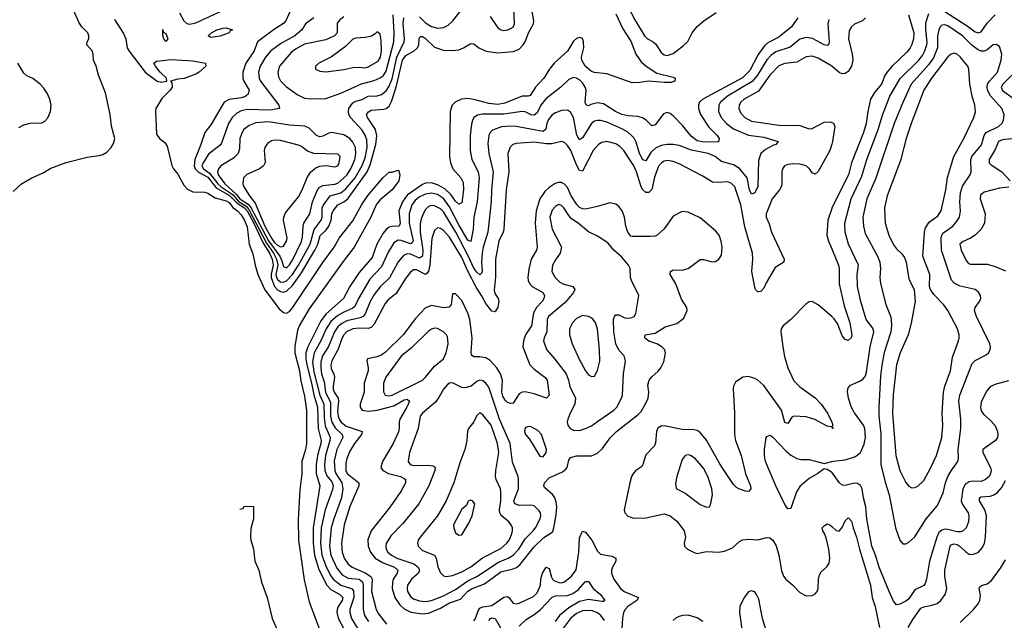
# Model space of a CAD drawing. Header units: inches. Extents: x 1550315 to 1685896, y 510706 to 640504.
# Tile 111 of 256: x 1624623 to 1631143, y 531358 to 535337. Entities that reach past the tile are written whole.
import ezdxf

# ---------------------------------------------------------------- set-up
doc = ezdxf.new("R2010")
doc.units = ezdxf.units.IN
doc.header["$MEASUREMENT"] = 0
doc.layers.add('B6523', color=7, linetype='Continuous')
doc.layers.add('B6533', color=7, linetype='Continuous')

msp = doc.modelspace()

# ---------------------------------------------------------------- linework, layer by layer
at = {"layer": 'B6523', "color": 5}
for points, elevation in [([(1627270, 535355.7), (1627310, 535315.9), (1627350, 535291.2), (1627390, 535280.7), (1627430, 535285.1), (1627459.4, 535300.7), (1627490.9, 535329.1), (1627590, 535455.2)], 340), ([(1624580.1, 534199.9), (1624635.1, 534250), (1624703.6, 534290), (1624777.7, 534322.3), (1624830, 534353.4), (1624930, 534392.2), (1625070, 534426.8), (1625150, 534437.3), (1625174.8, 534445.2), (1625199.6, 534460.4), (1625229.6, 534490.4), (1625243.6, 534516.4), (1625252.3, 534550), (1625231.3, 534631.3), (1625222, 534710), (1625191.8, 534851.8), (1625144.8, 534970), (1625129.7, 535030), (1625112.6, 535070), (1625109.7, 535110), (1625102.3, 535130), (1625067.6, 535170), (1625070.6, 535190), (1625080.7, 535210), (1625081.2, 535230), (1625073.7, 535250), (1625034, 535290), (1625016.5, 535316.5), (1624979.7, 535399.7)], 280), ([(1625681.7, 535381.7), (1625710, 535328.7), (1625730, 535311.3), (1625746.6, 535306.7), (1625790, 535316.6), (1625990.4, 535409.6)], 320), ([(1626410.9, 535390), (1626386.2, 535330), (1626370, 535311), (1626310, 535273.9), (1626197.3, 535190), (1626174.8, 535130), (1626120.3, 535050), (1626101.8, 534990), (1626101.6, 534950), (1626107.8, 534930), (1626143.2, 534870), (1626136, 534844), (1626114.3, 534825.7), (1626090, 534818.5), (1626010.9, 534809.1), (1625978.2, 534790), (1625890, 534640.3), (1625849.7, 534590.3), (1625823.3, 534510), (1625781.9, 534410), (1625777.5, 534370), (1625784.3, 534350), (1625806.5, 534326.5), (1625870, 534294.8), (1625924, 534224), (1626013.6, 534173.6), (1626062.3, 534122.3), (1626111, 534091), (1626128.9, 534070), (1626174.5, 533990), (1626235.9, 533855.9), (1626276.5, 533790), (1626294.6, 533750), (1626300.7, 533710), (1626288.2, 533651.8), (1626288.8, 533630), (1626310.3, 533570), (1626330, 533548.2), (1626350, 533535.9), (1626370, 533531.9), (1626390, 533537.8), (1626430, 533576.3), (1626490, 533661), (1626577.8, 533810), (1626596.8, 533850), (1626613.1, 533907), (1626650, 533941.6), (1626671.1, 533970), (1626686.7, 534010), (1626691, 534050), (1626698.4, 534070), (1626730, 534110.5), (1626770, 534130.1), (1626796, 534150), (1626923.1, 534330), (1626943.2, 534376.8), (1626981.3, 534510), (1626988.6, 534568.6), (1626980.3, 534610), (1626925.9, 534690), (1626919, 534710), (1626932.1, 534727.9), (1626950, 534737.1), (1627034.7, 534745.3), (1627050.2, 534749.7), (1627070, 534764.7), (1627085.2, 534794.8), (1627116.8, 534890), (1627158.5, 535070), (1627180.5, 535099.5), (1627235, 535130), (1627258.2, 535150), (1627266.9, 535170), (1627267.9, 535212.1), (1627274.7, 535225.3), (1627290, 535225.6), (1627310, 535212.5), (1627370, 535155), (1627430, 535135.7), (1627487.2, 535132.8), (1627530, 535137.8), (1627562, 535150), (1627610, 535180.4), (1627630, 535178.4), (1627663.7, 535150), (1627711, 535129), (1627790, 535118), (1627890, 535125.5), (1627930, 535142.6), (1627956.6, 535170), (1627970.5, 535190), (1627991.4, 535250), (1628026.4, 535310), (1628028.4, 535330), (1628009.5, 535430)], 320), ([(1627739, 535358.9), (1627790, 535283.8), (1627812, 535270), (1627830, 535266.7), (1627855.3, 535270), (1627890, 535288.2), (1627898.7, 535310), (1627894.7, 535410)], 340), ([(1628646.9, 535430), (1628695.6, 535335.6), (1628759.8, 535230), (1628780.2, 535210), (1628818.7, 535190), (1628835.6, 535175.6), (1628870, 535119.6), (1628890, 535104.7), (1628910, 535099.6), (1628950, 535114), (1629016.9, 535163.1), (1629046.5, 535193.5), (1629076.8, 535250), (1629110, 535291.9), (1629154.2, 535330), (1629234.6, 535385.4)], 340), ([(1625250, 535338.4), (1625310, 535245), (1625325.4, 535210), (1625335.9, 535150), (1625348.1, 535128.1), (1625453.4, 534990), (1625532.7, 534930), (1625562.9, 534922.9), (1625598, 534930), (1625596.4, 534950), (1625552.6, 534990), (1625521.6, 535030), (1625512, 535050), (1625530, 535063.1), (1625626.4, 535073.6), (1625770, 535063.9), (1625854, 535050), (1625856.1, 535030), (1625812.6, 534990), (1625790, 534976.7), (1625711.4, 534948.6), (1625670, 534944.1), (1625622, 534930), (1625630, 534918.8), (1625633.8, 534890), (1625619.4, 534870), (1625564.4, 534815.6), (1625525.8, 534750), (1625521.9, 534730), (1625530, 534579.3), (1625549.4, 534550), (1625583.3, 534523.3), (1625600, 534500), (1625631.3, 534371.3), (1625641.6, 534350), (1625670, 534313.8), (1625710, 534240.9), (1625733.6, 534213.6), (1625770, 534197.2), (1625850, 534194.8), (1625870, 534187.7), (1625917.9, 534157.9), (1625990, 534137.7), (1626010, 534125.9), (1626033.6, 534093.6), (1626065.5, 534070), (1626090, 534044.6), (1626110, 534012.1), (1626130, 533964.9), (1626143.8, 533850), (1626166.6, 533786.6), (1626182.2, 533710), (1626200.5, 533650), (1626246.6, 533546.6), (1626341.5, 533421.5), (1626370, 533397.4), (1626390, 533393.7), (1626410, 533404.3), (1626430, 533429), (1626630, 533729.6), (1626706.4, 533830), (1626739.7, 533890), (1626830, 534005.5), (1626890, 534116.6), (1626930, 534173.8), (1627030, 534291.7), (1627070, 534326.8), (1627090, 534327.3), (1627130, 534341), (1627134, 534334), (1627140.3, 534310), (1627134.7, 534270), (1627090, 534210.8), (1627010, 534143), (1626985.6, 534114.4), (1626947.9, 534030), (1626838.6, 533830), (1626764.3, 533735.7), (1626539, 533421), (1626472.9, 533310), (1626462.3, 533277.7), (1626445.9, 533174.1), (1626446, 533130), (1626476, 533010), (1626484.4, 532944.4), (1626510, 532844.2), (1626522.3, 532750), (1626522.9, 532530), (1626516.2, 532490), (1626491.5, 532410), (1626492.2, 532327.8), (1626477.3, 532222.7), (1626466.7, 532026.7), (1626468.5, 531888.4), (1626506.7, 531626.7), (1626540.8, 531480.8), (1626610, 531293.4)], 280), ([(1626570.1, 535349.9), (1626516.5, 535310), (1626491.2, 535270), (1626444.1, 535230), (1626357.3, 535182.7), (1626285.3, 535130), (1626251.9, 535090), (1626214.5, 535030), (1626204.4, 534990), (1626209.5, 534950), (1626218.4, 534930), (1626340.2, 534770), (1626343.8, 534750), (1626282.7, 534737.4), (1626130, 534741.3), (1626090, 534733.3), (1626061.2, 534718.8), (1626030.8, 534689.2), (1626006.3, 534650), (1625960.4, 534519.6), (1625950, 534506.5), (1625874.2, 534445.8), (1625837.7, 534390), (1625829, 534370), (1625841, 534350), (1625880, 534320), (1625935.6, 534250), (1625957.4, 534230), (1626035.9, 534175.9), (1626070, 534134.9), (1626122, 534102), (1626140.5, 534080.5), (1626256.9, 533856.9), (1626303.6, 533790), (1626324.7, 533750), (1626331.5, 533710), (1626319.6, 533650), (1626323.1, 533630), (1626333, 533613), (1626350, 533599.9), (1626370, 533598.4), (1626390, 533606.5), (1626430, 533648.2), (1626469.4, 533710), (1626545.7, 533850), (1626572.6, 533947.4), (1626619.9, 534010), (1626625.3, 534030), (1626626.7, 534090), (1626633.8, 534106.2), (1626679.4, 534170), (1626750, 534190.8), (1626782.8, 534217.2), (1626843.7, 534290), (1626890, 534371.3), (1626910, 534423.2), (1626924, 534490), (1626922.3, 534542.3), (1626911.7, 534571.7), (1626890, 534605.6), (1626813.9, 534690), (1626803.6, 534710), (1626799.9, 534730), (1626803.2, 534750), (1626830, 534787.1), (1626850, 534797.8), (1626890, 534808.7), (1626930, 534830.1), (1626990, 534832.2), (1627019, 534841), (1627050, 534866.8), (1627070, 534896.8), (1627090, 534946), (1627120.9, 535090), (1627168.8, 535190), (1627171.6, 535210), (1627162, 535310), (1627166.4, 535350)], 340), ([(1626770, 535355.7), (1626742.7, 535337.3), (1626725.4, 535314.6), (1626725.8, 535250), (1626708.6, 535230), (1626650, 535203.2), (1626510, 535175.9), (1626450, 535142.8), (1626420.3, 535119.7), (1626344, 535030), (1626332.4, 534990), (1626337.7, 534957.7), (1626350, 534932.9), (1626390, 534893.4), (1626460.8, 534840.8), (1626510, 534817.9), (1626550, 534812), (1626650, 534814.7), (1626750, 534849.5), (1626887, 534913), (1626970, 534933.8), (1627010, 534951.2), (1627030, 534966), (1627050, 534995.6), (1627099.6, 535190), (1627102.2, 535250), (1627095.5, 535370)], 360), ([(1628570, 535375.9), (1628616.4, 535276.4), (1628670, 535195.8), (1628702.8, 535110), (1628738.7, 535058.7), (1628770.4, 535030), (1628842.9, 534982.9), (1628950, 534957.6), (1628964, 534950), (1628961, 534930), (1628938, 534922), (1628890, 534920.3), (1628790, 534930.8), (1628730, 534920.5), (1628678.6, 534918.6), (1628510, 534979.6), (1628430, 534986.8), (1628410, 534995), (1628367.5, 535030), (1628346.2, 535070), (1628344.1, 535090), (1628358.4, 535150), (1628357.2, 535190), (1628350, 535213.5), (1628330, 535218.9), (1628310, 535212.2), (1628290, 535194.6), (1628250.8, 535129.2), (1628162.3, 535050), (1628130.7, 535010), (1628094.5, 534950), (1628039.2, 534890), (1628004.2, 534835.8), (1627990, 534829.9), (1627949.9, 534829.9), (1627835.4, 534784.6), (1627790, 534774.6), (1627730, 534781.4), (1627630.6, 534809.4), (1627590, 534815.7), (1627549, 534811), (1627507.4, 534790), (1627487.1, 534770), (1627474.5, 534730), (1627468.2, 534430), (1627475.1, 534390), (1627492, 534350), (1627544.4, 534290), (1627559.3, 534259.3), (1627561.6, 534210), (1627550, 534124.7), (1627530, 534115.5), (1627510, 534134.8), (1627479, 534179), (1627437.7, 534217.7), (1627390, 534244.3), (1627350, 534256.8), (1627310, 534253.5), (1627290, 534244.9), (1627190, 534175), (1627157.3, 534130), (1627133.4, 534070), (1627142.7, 533990), (1627135.2, 533970), (1627090, 533967.7), (1627070, 533961.9), (1627050, 533947.3), (1627030, 533923.9), (1626988.8, 533850), (1626958.2, 533761.8), (1626870, 533663.2), (1626809.6, 533570), (1626767.9, 533490), (1626652.1, 533387.9), (1626617.3, 533342.7), (1626530.6, 533170), (1626518.7, 533130), (1626517.4, 533090), (1626524.1, 533050), (1626555.8, 532930), (1626570, 532852.8), (1626594.6, 532770), (1626599.6, 532630), (1626620.2, 532550), (1626618.1, 532530), (1626594.1, 532450), (1626586.2, 532390), (1626587.3, 532330), (1626610.1, 532250), (1626565.7, 531970), (1626566.3, 531870), (1626575.7, 531790), (1626602.2, 531702.2), (1626654, 531594), (1626682.7, 531562.8), (1626742.3, 531530), (1626763.4, 531510), (1626758.9, 531490), (1626731.3, 531450), (1626724.6, 531430), (1626724.2, 531410), (1626732.6, 531372.6), (1626807.9, 531230)], 320), ([(1629774.9, 535350), (1629734, 535290), (1629650, 535220.8), (1629577, 535183), (1629555.8, 535164.2), (1629512.5, 535107.5), (1629458.6, 535001.4), (1629410, 534952.7), (1629147.3, 534810), (1629125.5, 534790), (1629117.9, 534770), (1629118, 534750), (1629130.7, 534710), (1629186.1, 534626.1), (1629241.5, 534570), (1629255.6, 534550), (1629251.2, 534528.8), (1629154.9, 534525.1), (1629110, 534534.9), (1629070, 534565.2), (1629013.8, 534633.8), (1628950, 534699.6), (1628930, 534715.7), (1628910, 534722.6), (1628886.4, 534713.6), (1628830, 534639.7), (1628810, 534633.3), (1628771.3, 534671.3), (1628747.8, 534687.8), (1628716.4, 534696.4), (1628650, 534700.4), (1628610, 534708.8), (1628568.1, 534728.1), (1628490, 534780.7), (1628450, 534787.5), (1628404.7, 534775.3), (1628390, 534766.6), (1628379.5, 534770), (1628373.6, 534773.6), (1628368.5, 534788.5), (1628373.4, 534870), (1628367.6, 534890), (1628350, 534918.2), (1628330, 534938.8), (1628310, 534950.7), (1628290, 534954.2), (1628259.6, 534940.4), (1628206.9, 534890), (1628107.9, 534812.1), (1628073.2, 534770), (1628050, 534719.8), (1628030, 534703.8), (1628010, 534707.9), (1627970, 534726.7), (1627950, 534729.4), (1627830, 534711.4), (1627688, 534712), (1627655.5, 534704.5), (1627631.4, 534688.6), (1627621, 534670), (1627615, 534645), (1627606.6, 534570), (1627605.5, 534470), (1627617.5, 534410), (1627659, 534330), (1627664.9, 534290), (1627652, 534130), (1627630.6, 534030), (1627625.4, 533950), (1627610, 533867.1), (1627590, 533876.8), (1627530, 533979.3), (1627470, 534098.3), (1627430, 534152.7), (1627390, 534179.6), (1627350, 534188.1), (1627310, 534182.2), (1627270, 534162.9), (1627241.4, 534138.6), (1627220.8, 534110), (1627201.7, 534050), (1627202.3, 533990), (1627228, 533872), (1627221.2, 533858.8), (1627210, 533852.7), (1627150, 533874.7), (1627130, 533875.9), (1627101.5, 533858.6), (1627062.5, 533797.5), (1627019.8, 533700.2), (1626942, 533618), (1626866.9, 533490), (1626842, 533438), (1626830, 533425.5), (1626770, 533400.3), (1626730, 533377.3), (1626683.1, 533336.9), (1626652.3, 533290), (1626617.9, 533210), (1626572.1, 533130), (1626562.7, 533070), (1626570, 533004.7), (1626609.6, 532850), (1626636.9, 532790), (1626638.9, 532698.9), (1626645.7, 532645.7), (1626679, 532570), (1626677.8, 532550), (1626647.9, 532450), (1626641.8, 532390), (1626643.7, 532350), (1626655.9, 532315.9), (1626690, 532275.5), (1626698.2, 532250), (1626694.9, 532225.1), (1626645.2, 532090), (1626620.2, 531970), (1626615.5, 531870), (1626624.7, 531790), (1626650, 531719.5), (1626679.3, 531659.3), (1626699.9, 531630), (1626750, 531591.4), (1626819.3, 531570), (1626834.4, 531554.4), (1626835.1, 531510), (1626808.8, 531430), (1626808.8, 531410), (1626820.8, 531370), (1626869, 531290)], 340), ([(1629981.3, 535338.7), (1629975.3, 535310), (1629983.8, 535190), (1629979.5, 535170), (1629970, 535165.7), (1629950, 535171.3), (1629873, 535213), (1629830, 535220.2), (1629790, 535209.2), (1629725.5, 535154.5), (1629630, 535124.3), (1629598.5, 535101.5), (1629570, 535070.5), (1629508, 534970), (1629472.9, 534927.1), (1629309.5, 534830), (1629263.9, 534790), (1629252, 534770), (1629251.4, 534730), (1629268.8, 534690), (1629303, 534650), (1629350, 534615), (1629450, 534572.2), (1629550, 534558.2), (1629646, 534530), (1629631, 534510), (1629610, 534504), (1629561.6, 534478.4), (1629530.1, 534449.9), (1629514.9, 534405.1), (1629510, 534232.7), (1629490, 534189.6), (1629476.2, 534183.8), (1629470, 534181.6), (1629456.2, 534210), (1629439.2, 534290), (1629390, 534350.4), (1629350, 534376.1), (1629270, 534398.3), (1629228.9, 534430), (1629182.3, 534450), (1629072.4, 534472.4), (1628990, 534503.9), (1628950, 534510.6), (1628910, 534511.2), (1628870, 534504.3), (1628833.7, 534486.3), (1628803.4, 534456.6), (1628770, 534402.7), (1628750, 534408), (1628726.9, 534450), (1628706.1, 534526.1), (1628691.8, 534551.8), (1628673, 534573), (1628650, 534592.4), (1628610, 534615.3), (1628510, 534658.4), (1628470, 534669.2), (1628450, 534669.9), (1628430, 534664.1), (1628410, 534649.8), (1628350, 534555.5), (1628330, 534541.4), (1628311.5, 534571.5), (1628289.5, 534689.5), (1628270, 534724.2), (1628250, 534736.8), (1628210, 534736.5), (1628170, 534720.2), (1628150, 534706.6), (1628124.3, 534675.7), (1628113.6, 534650), (1628107, 534613), (1628090, 534597.4), (1627910, 534629.5), (1627870, 534632.4), (1627813, 534627), (1627754.1, 534605.9), (1627738.5, 534590), (1627730.1, 534570), (1627723.7, 534516.3), (1627729, 534450), (1627759.4, 534330), (1627747.3, 534210), (1627745.9, 534130), (1627723.6, 533930), (1627693.1, 533830), (1627685.6, 533790), (1627682, 533730), (1627686.1, 533673.9), (1627681.4, 533658.6), (1627670, 533647.4), (1627650, 533663.8), (1627630, 533691), (1627592.8, 533772.8), (1627510.2, 533930), (1627430, 534063.4), (1627410, 534083.7), (1627370, 534104.3), (1627350, 534105.3), (1627330, 534099.2), (1627310, 534080.3), (1627299.2, 534060.8), (1627282.6, 534017.4), (1627275.6, 533984.4), (1627274.3, 533930), (1627291.7, 533810), (1627290, 533769.8), (1627270, 533757.1), (1627210, 533784.2), (1627190, 533786.9), (1627164.5, 533775.5), (1627130, 533732.5), (1627072.9, 533627.1), (1627010, 533567.4), (1626970, 533517), (1626943.8, 533470), (1626910.6, 533389.4), (1626897.2, 533370), (1626878.5, 533361.5), (1626790, 533342.1), (1626755.5, 533324.5), (1626730, 533303.2), (1626707.2, 533270), (1626668.8, 533171.2), (1626628, 533110), (1626617.4, 533070), (1626616.3, 533030), (1626622.1, 532990), (1626638.7, 532938.7), (1626647.5, 532870), (1626681.9, 532801.9), (1626682.2, 532710), (1626690.6, 532670.6), (1626712.8, 532632.8), (1626758.8, 532590), (1626762.1, 532570), (1626722.7, 532490), (1626705.2, 532414.8), (1626709.7, 532350), (1626717.6, 532330), (1626755.4, 532270), (1626762.9, 532230), (1626753.1, 532170), (1626702.8, 532030), (1626686.1, 531970), (1626674.6, 531850), (1626683.3, 531790), (1626722.9, 531702.9), (1626758.9, 531658.9), (1626798.4, 531638.4), (1626870, 531629.7), (1626893.5, 531613.5), (1626897.4, 531590), (1626897.4, 531430), (1626906.7, 531390), (1626932.6, 531350)], 360), ([(1630000, 535028.7), (1629990, 535036.9), (1629910, 535081.5), (1629870, 535095.6), (1629830, 535090.6), (1629770, 535055.9), (1629690, 535047.3), (1629650, 535032.5), (1629590, 534969.9), (1629515.2, 534864.8), (1629420.2, 534810), (1629398, 534790), (1629386.6, 534770), (1629385, 534750), (1629397.4, 534717.4), (1629423.9, 534690), (1629470, 534666.1), (1629650, 534639.3), (1629790, 534636.3), (1629850, 534614.7), (1629870, 534616), (1629950, 534658), (1629990, 534661.5), (1630000, 534656.9)], 380), ([(1624617.2, 534622.8), (1624650, 534641.7), (1624692.1, 534652.1), (1624770, 534654.9), (1624790, 534666), (1624810, 534688), (1624826.9, 534730), (1624831.1, 534770), (1624823, 534810), (1624804.2, 534850), (1624783.5, 534883.5), (1624759.5, 534910), (1624710, 534947.6), (1624670, 534966.3), (1624650, 534982.9), (1624611.1, 535050)], 320), ([(1630000, 534512), (1629987, 534470), (1629910, 534332.6), (1629890, 534314.3), (1629870, 534322.4), (1629851.9, 534350), (1629830, 534369.8), (1629790, 534379.8), (1629750, 534383.2), (1629710, 534378.8), (1629687, 534370), (1629674, 534350), (1629669.3, 534330), (1629669.3, 534250), (1629665.4, 534230), (1629654.4, 534210), (1629605.5, 534150), (1629565.3, 534050), (1629566.6, 534030), (1629585.9, 533985.9), (1629601.8, 533930), (1629684.6, 533750), (1629683.7, 533736.3), (1629682.4, 533730), (1629624.7, 533695.3), (1629565.2, 533594.8), (1629550, 533558.9), (1629530, 533535.8), (1629510, 533533.3), (1629495.8, 533550), (1629490, 533565.2), (1629471.1, 533670), (1629477.9, 533750), (1629475.4, 533790), (1629425.2, 533965.2), (1629398.3, 534110), (1629358.6, 534230), (1629335, 534255), (1629310, 534262.3), (1629250, 534257.8), (1629210, 534261.6), (1629142.3, 534302.3), (1628990, 534382.2), (1628950, 534397.8), (1628910, 534403.8), (1628890, 534399.9), (1628872.6, 534390), (1628853, 534367), (1628825.6, 534294.4), (1628808.6, 534211.4), (1628790, 534192.2), (1628770, 534192.1), (1628750, 534209.3), (1628738.6, 534230), (1628708.5, 534328.5), (1628689.9, 534370), (1628624.1, 534470), (1628597.6, 534497.6), (1628570, 534515.9), (1628510, 534529.8), (1628477.3, 534522.7), (1628456.9, 534510), (1628421.4, 534470), (1628350, 534334.2), (1628330, 534338.2), (1628310, 534376.8), (1628273, 534470), (1628250, 534504.5), (1628230, 534524.6), (1628210, 534530.8), (1628146, 534514), (1628110, 534514.7), (1628030, 534526.7), (1627910, 534517.7), (1627888.8, 534511.2), (1627870, 534493), (1627856.5, 534450), (1627862.5, 534330), (1627845.5, 534210), (1627828.5, 533950), (1627824.4, 533930), (1627796.4, 533870), (1627773.3, 533750), (1627773.3, 533633.3), (1627766, 533546), (1627770, 533522.4), (1627790.9, 533490), (1627796.1, 533470), (1627790, 533431.8), (1627774.7, 533405.3), (1627770, 533400.8), (1627750, 533405.4), (1627710, 533456.8), (1627681.3, 533510), (1627644.7, 533564.7), (1627590.6, 533670.6), (1627550, 533762.9), (1627470, 533895.6), (1627430, 533941.3), (1627410, 533954.8), (1627390, 533957.4), (1627370, 533940.4), (1627351.4, 533888.6), (1627339.3, 533710), (1627330, 533670.8), (1627321.1, 533658.9), (1627310, 533649.2), (1627250, 533680.2), (1627230, 533679.2), (1627210, 533665.7), (1627177.3, 533622.7), (1627116.1, 533523.9), (1627061.6, 533478.4), (1627042.9, 533457.1), (1626970, 533319.3), (1626950, 533297.1), (1626930, 533292.1), (1626870, 533294.6), (1626830, 533290.3), (1626788.1, 533270), (1626769.6, 533250.4), (1626758.2, 533230), (1626730.5, 533149.5), (1626690, 533076.8), (1626683, 533050), (1626684.6, 533024.6), (1626702.5, 532990), (1626707, 532970), (1626698.5, 532910), (1626699.9, 532890), (1626706.1, 532870), (1626732.1, 532830), (1626734.2, 532810), (1626727, 532747), (1626731.2, 532711.2), (1626739, 532690), (1626751.7, 532670), (1626785.3, 532645.3), (1626890.2, 532610), (1626887.6, 532590), (1626840.7, 532530), (1626810, 532479.8), (1626789, 532431), (1626781.9, 532398.2), (1626782.3, 532350), (1626791.5, 532330), (1626868.8, 532270), (1626868.3, 532250), (1626810, 532112), (1626771.4, 531990), (1626754.2, 531870), (1626759.4, 531810), (1626771.7, 531770), (1626798, 531730), (1626825.6, 531710), (1626910, 531672), (1626947.6, 531647.6), (1626956.3, 531630), (1626952.3, 531550), (1626984.6, 531430), (1627000.2, 531400.2), (1627052.9, 531332.9)], 380), ([(1630000, 534085.9), (1629975, 534010), (1629968.5, 533910), (1629979, 533870), (1630000, 533819)], 420), ([(1630000, 533370), (1629910, 533447.2), (1629870, 533469.7), (1629850, 533467.8), (1629830, 533454), (1629728.7, 533351.3), (1629678.9, 533310), (1629665.4, 533290), (1629663.8, 533270), (1629675.3, 533170), (1629686.7, 533106.7), (1629709.1, 533030), (1629750, 532944), (1629790, 532905.4), (1629890, 532831.2), (1629929.3, 532790), (1629973.2, 532730), (1630000, 532670.6)], 420), ([(1630000, 532639), (1629999.5, 532639.5), (1629970, 532644.7), (1629887.9, 532687.9), (1629830, 532705.8), (1629750.3, 532709.7), (1629736.7, 532703.3), (1629710, 532662.7), (1629690, 532669.6), (1629666.6, 532750), (1629550, 532913), (1629510, 532949.9), (1629490, 532960.8), (1629450, 532973.3), (1629410.8, 532970), (1629363.9, 532936.1), (1629350.2, 532910), (1629347.1, 532892.9), (1629357.4, 532730), (1629357.2, 532590), (1629363.3, 532550), (1629401.2, 532450), (1629428.3, 532328.3), (1629463.1, 532250), (1629464.4, 532230), (1629450, 532212), (1629430, 532214.3), (1629384.5, 532230), (1629370, 532237.2), (1629350, 532257.4), (1629261.6, 532390), (1629170.8, 532550.8), (1629130, 532602.4), (1629110, 532615.5), (1629090, 532620.7), (1629010, 532622.3), (1628890, 532647.6), (1628870, 532644), (1628849.2, 532630.8), (1628840.8, 532610), (1628834.1, 532534.1), (1628826.9, 532513.1), (1628770, 532454.3), (1628750.2, 532390), (1628742.3, 532377.7), (1628703.6, 532350), (1628687.4, 532332.6), (1628675.4, 532310), (1628663.8, 532270), (1628626, 532090), (1628630.4, 532070), (1628650, 532047.4), (1628690, 532034.6), (1628770, 532036.8), (1628890, 532062.9), (1628929.7, 532049.7), (1628974.8, 532014.8), (1629022.7, 531950), (1629032, 531910), (1629022.8, 531870), (1629024.7, 531850), (1629046, 531830), (1629090, 531806.3), (1629110, 531800.9), (1629170, 531814.4), (1629250, 531810.2), (1629290, 531816.2), (1629342.5, 531837.5), (1629390, 531879.5), (1629410, 531891.6), (1629450, 531895.5), (1629510, 531890.3), (1629570, 531907.2), (1629590, 531904.6), (1629610.1, 531890.1), (1629632, 531852), (1629650.2, 531790), (1629667.5, 531687.5), (1629680.7, 531650), (1629695.8, 531630), (1629743.5, 531590), (1629790, 531541.6), (1629830, 531521.2), (1629870, 531523.6), (1629890, 531533.4), (1629903.5, 531550), (1629911.4, 531570), (1629912.2, 531630), (1629919.7, 531660.3), (1629930, 531678.9), (1629967.2, 531712.8), (1629982.4, 531737.6), (1629987.8, 531770), (1629980.6, 531830), (1629964, 531904), (1629953.3, 531933.3), (1629941.6, 531950), (1629937, 531970), (1629952.7, 531987.3), (1629970, 531997), (1629990, 531988.7), (1630000, 531979.7)], 420), ([(1630000, 532338.8), (1629999.5, 532339.5), (1629970, 532358), (1629950, 532360.7), (1629909.2, 532330), (1629850, 532297), (1629790, 532243.9), (1629765.8, 532210), (1629730, 532098.8), (1629710, 532097.3), (1629690, 532125.5), (1629629.1, 532249.1), (1629562.2, 532410), (1629555.2, 532450), (1629554.7, 532490), (1629566.7, 532570), (1629570, 532576.2), (1629590, 532585.1), (1629610, 532571.8), (1629698.4, 532478.4), (1629730, 532452.1), (1629770, 532429.8), (1629795.5, 532424.5), (1629850, 532424.2), (1629950, 532398), (1630000, 532409.6)], 440), ([(1626081, 532094.8), (1626102, 532098), (1626110, 532114), (1626171.6, 532111.6), (1626170.5, 532030.5), (1626154.2, 531965.8), (1626151.8, 531910), (1626154, 531890), (1626172.5, 531832.5), (1626181.1, 531750), (1626205.7, 531690), (1626224.9, 531610), (1626261.7, 531510), (1626295.2, 531370), (1626347.4, 531250)], 260), ([(1627630, 531354.1), (1627641.3, 531370), (1627659.4, 531420.6), (1627670, 531437.7), (1627690, 531446.8), (1627750, 531456.5), (1627830, 531512), (1627850, 531516.6), (1627861.6, 531510), (1627890.8, 531470.8), (1627910, 531466.3), (1627930, 531471.5), (1628024.5, 531515.5), (1628050, 531541.1), (1628072.5, 531590), (1628075, 531630), (1628085, 531670), (1628110, 531709.2), (1628130, 531700.9), (1628143.7, 531643.7), (1628150.2, 531630), (1628160.8, 531620.8), (1628192.3, 531607.7), (1628210, 531606.9), (1628230, 531613.8), (1628277.5, 531650), (1628308.3, 531691.7), (1628325.8, 531810), (1628330, 531904.9), (1628350, 531948.5), (1628370, 531943.1), (1628410.6, 531890), (1628450, 531817.2), (1628470, 531796.3), (1628544.2, 531784.2), (1628570.3, 531770), (1628570.2, 531750), (1628547.9, 531710), (1628542.5, 531690), (1628542.3, 531670), (1628557.7, 531630), (1628602.3, 531570), (1628624.7, 531550), (1628720.3, 531510), (1628710.2, 531490), (1628649.5, 531450), (1628631.7, 531430), (1628622.3, 531410), (1628614.6, 531370), (1628608, 531272)], 380), ([(1627930, 531319.4), (1627976.6, 531363.4), (1628030, 531395.9), (1628070, 531427.8), (1628150, 531510.7), (1628170, 531520.1), (1628250, 531523.2), (1628285.1, 531534.9), (1628320.8, 531559.2), (1628370, 531615.4), (1628390, 531614.6), (1628420.7, 531570), (1628468, 531530), (1628497.6, 531490), (1628490, 531483), (1628477, 531483), (1628390, 531496.1), (1628330, 531482.9), (1628259.2, 531440.8), (1628197.7, 531390), (1628169, 531351)], 360), ([(1629576.2, 531256.2), (1629540.8, 531370), (1629517.2, 531497.2), (1629502.9, 531530), (1629490, 531546.6), (1629482, 531550), (1629470, 531554), (1629450, 531546.6), (1629420.4, 531510), (1629392, 531450), (1629389.1, 531410), (1629408.4, 531268.4)], 420), ([(1628496.5, 531356.5), (1628470.4, 531390.4), (1628450, 531407.2), (1628410, 531422.3), (1628350, 531420.4), (1628310, 531402.3), (1628271.3, 531370), (1628210.1, 531290)], 380), ([(1627730, 531355.8), (1627740.4, 531370), (1627750, 531374.6), (1627770.6, 531370.6), (1627807.5, 531307.5)], 360), ([(1629146.2, 531350), (1629110, 531374), (1629050, 531391.3), (1629011, 531389), (1628990, 531383.1), (1628970, 531373.6), (1628950, 531356.8)], 420)]:
    msp.add_lwpolyline(points, dxfattribs=dict(at, elevation=elevation))
for points, elevation in [([(1625590, 535192.8), (1625577.6, 535210), (1625570, 535234), (1625570, 535272), (1625574.1, 535254.1), (1625590, 535246.4), (1625604.9, 535210)], 280), ([(1625890, 535219.3), (1625871.3, 535230), (1625892.9, 535250), (1625927.7, 535270), (1625970, 535282), (1625990, 535282.3), (1626031.3, 535270), (1626017.3, 535262.7), (1626010.2, 535250), (1625950, 535228.1)], 280), ([(1626990, 535257.2), (1626977.3, 535242.7), (1626951.9, 535228.1), (1626910, 535219.5), (1626850, 535215.7), (1626830, 535207.6), (1626779.7, 535160.3), (1626687.8, 535092.2), (1626604, 535050), (1626582.8, 535030), (1626581, 535010), (1626610, 534996.3), (1626650, 534992.7), (1626770, 535006.7), (1626830, 535020.2), (1626870, 535022.9), (1626910, 535019), (1626930, 535023.9), (1626996.4, 535063.6), (1627012.6, 535090), (1627018.2, 535130), (1627017, 535197), (1627010, 535241.2)], 380), ([(1626270, 534660.7), (1626186.9, 534653.1), (1626142.7, 534637.3), (1626107.9, 534610), (1626093.6, 534586.4), (1626081.7, 534550), (1626079, 534481), (1626069.1, 534450), (1626039.6, 534420.4), (1625955.5, 534370), (1625939.8, 534350), (1625932.3, 534330), (1625937.5, 534310), (1625982, 534250), (1626059.4, 534179.4), (1626080.5, 534150), (1626135.8, 534115.8), (1626154, 534094), (1626270, 533871.8), (1626345.9, 533770), (1626359.8, 533739.7), (1626370, 533701.6), (1626390, 533693.3), (1626410, 533712.5), (1626430, 533744.7), (1626490, 533867.5), (1626496.4, 533896.4), (1626499.2, 533970), (1626505, 533990), (1626544.3, 534050), (1626561.5, 534130), (1626595.5, 534210), (1626611.4, 534228.6), (1626630, 534238.9), (1626710, 534247.4), (1626730, 534255), (1626790, 534308.2), (1626816.2, 534350), (1626842.8, 534410), (1626849.4, 534450), (1626846.6, 534490), (1626830, 534526.6), (1626810, 534549.8), (1626770, 534575.2), (1626690, 534589), (1626670, 534585.8), (1626630, 534565.2), (1626610, 534561), (1626587.6, 534570), (1626539.2, 534619.2), (1626511.1, 534631.1), (1626410, 534639.1)], 360), ([(1626310, 534538.6), (1626290, 534534.2), (1626263.7, 534516.3), (1626246.9, 534490), (1626241.8, 534470), (1626249.1, 534390.9), (1626238, 534370), (1626210.4, 534350), (1626127.3, 534312.7), (1626105.2, 534290), (1626101.8, 534250), (1626107.1, 534230), (1626144.2, 534170), (1626182.4, 534122.4), (1626246.4, 533970), (1626290, 533890.6), (1626310, 533861.1), (1626330, 533842.6), (1626350, 533831.5), (1626370, 533837.3), (1626388.9, 533870), (1626393.3, 533890), (1626369.8, 534010), (1626371.6, 534030), (1626382.9, 534057.1), (1626470, 534163.6), (1626494.7, 534210), (1626527.5, 534292.5), (1626550, 534328.7), (1626583.5, 534356.5), (1626610, 534367.9), (1626650, 534370.3), (1626710, 534361.5), (1626730, 534369.1), (1626739.3, 534390), (1626746.3, 534430), (1626730, 534446.3), (1626570, 534451.6), (1626530, 534465.5), (1626490, 534496.2), (1626470, 534505.7), (1626350, 534536.8)], 380), ([(1628190, 534258.9), (1628168.2, 534251.8), (1628130, 534226.5), (1628100.4, 534199.6), (1628068, 534150), (1628042.1, 534070), (1628035.8, 533990), (1628049.5, 533830), (1628044.4, 533810), (1628010.8, 533750), (1627994.7, 533685.3), (1627987.4, 533630), (1627989.6, 533610), (1627998.1, 533590), (1628017.6, 533570), (1628087.1, 533530), (1628097.5, 533510), (1628095.6, 533495.6), (1628083.4, 533470), (1628046.1, 533430), (1628024.8, 533395.2), (1628011.9, 533310), (1627973.1, 533250), (1627959.1, 533210), (1627954.7, 533170), (1628002.1, 533050), (1628030, 533021.1), (1628099.7, 532970), (1628115, 532950), (1628128.7, 532850), (1628110.7, 532830), (1628030, 532858.6), (1627970, 532872.2), (1627950, 532870.6), (1627930, 532857.6), (1627890, 532796.2), (1627870, 532793.7), (1627850, 532803), (1627837.1, 532817.1), (1627822.6, 532842.6), (1627816.1, 532870), (1627820.8, 532950), (1627806.7, 532990), (1627782.3, 533030), (1627738.4, 533078.4), (1627710, 533097.5), (1627670, 533104.7), (1627630, 533103.9), (1627615.6, 533115.6), (1627612.8, 533132.8), (1627619.9, 533230), (1627603.7, 533350), (1627590, 533392), (1627550, 533476.4), (1627510, 533521.6), (1627490, 533521.2), (1627481, 533450), (1627466.6, 533433.4), (1627430.6, 533429.4), (1627350, 533444.5), (1627311, 533429), (1627243.3, 533356.7), (1627162.6, 533250), (1627044.6, 533135.4), (1627022.1, 533117.9), (1626990, 533103.2), (1626926.8, 533090), (1626922.7, 533077.2), (1626930.7, 533030.7), (1626929.6, 533010), (1626903.4, 532930), (1626903.8, 532870), (1626878.4, 532790), (1626878.7, 532770), (1626890.7, 532750.7), (1626930, 532743), (1626989.7, 532749.7), (1627100.7, 532779.3), (1627170, 532819.4), (1627190, 532823.2), (1627203.8, 532810), (1627187.6, 532770), (1627140.3, 532690), (1627135, 532670), (1627137, 532630), (1627132.2, 532607.8), (1627095.3, 532530), (1627025.1, 532410), (1627015.5, 532370), (1627026.8, 532350), (1627064.5, 532330), (1627144.2, 532310), (1627170, 532297.3), (1627178.5, 532290), (1627177.8, 532270), (1627147.4, 532212.6), (1627077.1, 532110), (1626950.1, 531950), (1626928.8, 531891.2), (1626930.6, 531850), (1626945.3, 531810), (1626977.8, 531770), (1627030, 531738.2), (1627104.3, 531710), (1627127.7, 531690), (1627122.6, 531670), (1627097.2, 531630), (1627090.8, 531609.2), (1627089.3, 531570), (1627107.7, 531510), (1627141, 531461), (1627170, 531434.4), (1627213.1, 531413.1), (1627290, 531401.3), (1627330, 531404.6), (1627410, 531437.7), (1627470, 531474.4), (1627542.8, 531497.2), (1627590, 531550.7), (1627614.2, 531565.8), (1627700.9, 531599.1), (1627810, 531680.1), (1627890, 531698.2), (1627912.2, 531707.8), (1627934.9, 531725.1), (1628030, 531844.7), (1628093.1, 531906.9), (1628143.3, 531936.7), (1628152.5, 531947.5), (1628160.2, 531970), (1628176.5, 532056.5), (1628179.2, 532110), (1628175.9, 532144.1), (1628166.6, 532170), (1628152.7, 532190), (1628098.5, 532238.5), (1628092.8, 532250), (1628098.1, 532270), (1628130, 532303), (1628217.2, 532342.8), (1628240.2, 532359.8), (1628248.5, 532371.5), (1628259.9, 532420.1), (1628270, 532435.9), (1628310, 532447.6), (1628410, 532448.5), (1628450, 532465.6), (1628483.4, 532496.6), (1628533.9, 532566.1), (1628574.6, 532610), (1628718.3, 532721.7), (1628737.8, 532742.2), (1628770, 532796.4), (1628784.1, 532830), (1628788.7, 532870), (1628783.5, 532916.5), (1628791.3, 532948.7), (1628808.4, 532971.6), (1628851.9, 533008.1), (1628867.8, 533030), (1628888, 533070), (1628900.5, 533130), (1628895.6, 533150), (1628875.6, 533170), (1628842, 533190), (1628790, 533207.1), (1628770, 533222), (1628763.1, 533230), (1628764.2, 533250), (1628830, 533260.2), (1628897.6, 533302.4), (1628975.2, 533324.8), (1629020.4, 533359.6), (1629043.5, 533410), (1629041.3, 533430), (1629004.8, 533484.8), (1628966.8, 533586.8), (1628929.7, 533650), (1628933.6, 533670), (1628950, 533680.9), (1629010, 533678.6), (1629050, 533689.2), (1629130, 533748.6), (1629150, 533748.7), (1629207.9, 533732.1), (1629230, 533735.9), (1629253.3, 533750), (1629270, 533778), (1629275.3, 533830), (1629268.5, 533870), (1629254.3, 533910), (1629230, 533938.8), (1629130, 534023.5), (1629050, 534063.1), (1629010, 534065.7), (1628950, 534035.1), (1628890, 533950.9), (1628844.4, 533910), (1628830, 533904.2), (1628798.3, 533901.7), (1628680.6, 533900.6), (1628670, 533902.9), (1628650, 533929.7), (1628637.7, 533970), (1628628.6, 534030), (1628612.7, 534070), (1628590, 534100.3), (1628570, 534116.2), (1628530, 534124.7), (1628450, 534099), (1628370, 534083), (1628350, 534084), (1628330, 534092.6), (1628311.9, 534111.9), (1628275.3, 534170), (1628250, 534224.8), (1628230, 534248.1), (1628210, 534258.5)], 420), ([(1628190, 534112.5), (1628170, 534100.4), (1628150, 534074.4), (1628133.7, 534030), (1628150.1, 533950), (1628210.2, 533830), (1628201.4, 533790), (1628170, 533746.9), (1628150.2, 533710), (1628146.9, 533670), (1628168.9, 533630), (1628199.4, 533599.4), (1628225.5, 533585.5), (1628284.9, 533570), (1628298.5, 533550), (1628291.1, 533530), (1628235.4, 533464.6), (1628125.1, 533370), (1628116, 533350), (1628114.3, 533270), (1628095.5, 533230), (1628091.1, 533210), (1628111.5, 533151.5), (1628167.6, 533087.6), (1628242.8, 532990), (1628258.1, 532950), (1628267, 532907), (1628302.5, 532830), (1628300.2, 532790), (1628268.4, 532730), (1628252.7, 532690), (1628249, 532670), (1628252.2, 532650), (1628269.2, 532629.2), (1628290, 532618), (1628330, 532616), (1628370, 532627.9), (1628410, 532645.5), (1628457.1, 532682.9), (1628556.8, 532750), (1628577.8, 532770), (1628609, 532830), (1628613.7, 532850), (1628620.3, 532990), (1628635.2, 533075.2), (1628626.6, 533110), (1628590, 533146.9), (1628570.9, 533190.9), (1628556.7, 533270), (1628556.2, 533350), (1628561.5, 533370), (1628570, 533382), (1628590, 533381.5), (1628630, 533362.6), (1628650, 533359.2), (1628670, 533361.2), (1628691.1, 533370), (1628702, 533390), (1628722.9, 533510), (1628674, 533610), (1628668.4, 533630), (1628664.7, 533690), (1628655.1, 533710), (1628610, 533763), (1628556.9, 533810), (1628518.4, 533858.4), (1628450, 533903.1), (1628390, 533931), (1628320.4, 533990), (1628278.1, 534018.2), (1628259, 534039.1), (1628227.3, 534090), (1628210, 534107.2)], 440), ([(1628350, 533378), (1628310, 533358), (1628283.2, 533330), (1628263.8, 533290), (1628262.7, 533250), (1628281.5, 533190), (1628330, 533083.1), (1628370.3, 533010), (1628390, 532984.4), (1628410, 532972.9), (1628430, 532975.8), (1628450, 533014), (1628465.1, 533074.9), (1628463.2, 533150), (1628448.2, 533290), (1628436.8, 533330), (1628417, 533357), (1628390, 533371)], 460), ([(1627370, 533294.5), (1627350, 533287.4), (1627330, 533272.9), (1627217.3, 533162.7), (1627150, 533107.4), (1627048.5, 532970), (1627033.2, 532930), (1627032.3, 532872.3), (1627044.2, 532850), (1627065, 532845), (1627090, 532849.2), (1627289.8, 532950), (1627311.3, 532970), (1627370, 533041.8), (1627429.7, 533090), (1627447.8, 533130), (1627460.3, 533190), (1627455.2, 533235.2), (1627448.3, 533250), (1627429.6, 533270), (1627390, 533291)], 440), ([(1627670, 532949.8), (1627650, 532939.8), (1627613.7, 532910), (1627570, 532897.8), (1627550, 532900.3), (1627490, 532931.6), (1627470, 532928.7), (1627458, 532922), (1627429.6, 532890.4), (1627401.3, 532838.7), (1627375.7, 532804.3), (1627289.5, 532730.5), (1627275.2, 532710), (1627261.4, 532630), (1627203.5, 532470), (1627195.2, 532410), (1627208.8, 532390), (1627230, 532383.3), (1627324.9, 532384.9), (1627360.9, 532380.9), (1627373.3, 532373.3), (1627373.2, 532350), (1627331.7, 532250), (1627265.2, 532130), (1627160.9, 531999.1), (1627081.8, 531918.2), (1627050, 531866), (1627046.6, 531850), (1627049.4, 531830), (1627061.6, 531810), (1627084.2, 531790), (1627121.2, 531770), (1627232.8, 531732.8), (1627262.8, 531710), (1627270.1, 531690), (1627263.2, 531670), (1627217.5, 531630), (1627191.8, 531590), (1627188.2, 531570), (1627190.9, 531550), (1627210, 531516.2), (1627230, 531500.5), (1627270, 531486.3), (1627310, 531483.3), (1627350, 531489.7), (1627430, 531520.3), (1627510, 531562.2), (1627590, 531618.8), (1627654.5, 531650), (1627790, 531740.3), (1627857.3, 531770), (1627889.7, 531790.3), (1627927.6, 531830), (1627970, 531898), (1628023.8, 531950), (1628038.5, 531970), (1628069.9, 532030), (1628074.3, 532050), (1628071.6, 532070), (1628063.3, 532083.3), (1628030, 532116), (1628010, 532120.8), (1627930, 532119.5), (1627901.5, 532130), (1627895, 532150), (1627925.4, 532230), (1627926, 532290), (1627922.8, 532310), (1627886.4, 532406.4), (1627870.9, 532530), (1627800.6, 532690), (1627730, 532902.4), (1627710, 532928.3), (1627690, 532944.7)], 440), ([(1627670, 532732.1), (1627650, 532714), (1627630, 532673.3), (1627595.6, 532630), (1627588.2, 532611.8), (1627584.1, 532550), (1627570.9, 532490), (1627537.8, 532402.2), (1627497.4, 532270), (1627446.3, 532150), (1627390, 532049.7), (1627276, 531910), (1627262, 531890), (1627257, 531870), (1627262, 531850), (1627290, 531819.6), (1627370.3, 531790), (1627381.8, 531770), (1627391.5, 531711.5), (1627410, 531672.4), (1627430, 531653.4), (1627450, 531649.2), (1627490, 531655.5), (1627550, 531679.3), (1627610, 531712.2), (1627688.1, 531771.9), (1627810, 531833.9), (1627849.9, 531870), (1627863.7, 531890), (1627882.9, 531930), (1627887.3, 531950), (1627886, 531970), (1627877.8, 531990), (1627861.4, 532010), (1627811.7, 532051.7), (1627802.3, 532070), (1627799.2, 532090), (1627809, 532150), (1627808.7, 532210), (1627806.1, 532230), (1627777.4, 532290), (1627772.9, 532310), (1627775, 532350), (1627794.9, 532470), (1627787, 532530), (1627745.3, 532650), (1627690, 532718.5)], 460), ([(1627990, 532642), (1627970, 532632.4), (1627965.6, 532610), (1627971.5, 532590), (1627998, 532558), (1628066.5, 532446.5), (1628090, 532440.5), (1628109.6, 532470), (1628110.8, 532490), (1628078.7, 532590), (1628054.6, 532614.6), (1628010, 532639.7)], 440), ([(1629050, 532454.5), (1629030.3, 532449.7), (1629010, 532422.7), (1628974, 532310), (1628965.5, 532265.5), (1628970.5, 532230.5), (1629030, 532201.1), (1629130, 532126), (1629170, 532108), (1629190, 532110.8), (1629197.1, 532122.9), (1629210.7, 532189.3), (1629205.8, 532230), (1629179.9, 532310), (1629150, 532365.1), (1629095.6, 532430), (1629065.2, 532450)], 440), ([(1627610, 532153.3), (1627598, 532150), (1627590, 532142), (1627581.4, 532118.6), (1627550, 532094.3), (1627496.2, 531990), (1627497.1, 531970), (1627510, 531938), (1627530, 531922), (1627550, 531924.4), (1627597.4, 532002.6), (1627618.7, 532050), (1627637, 532130), (1627622, 532150)], 480)]:
    msp.add_lwpolyline(points, close=True, dxfattribs=dict(at, elevation=elevation))
at = {"layer": 'B6533', "color": 5}
for points, elevation in [([(1630750, 535392), (1630896.7, 535296.7), (1630950, 535256.9), (1630970, 535250.4), (1630990, 535257.9), (1631030, 535314.3), (1631083.2, 535370)], 440), ([(1630000, 532409.6), (1630010, 532411.9), (1630090, 532420.3), (1630157.3, 532442.7), (1630190, 532471), (1630215.8, 532524.2), (1630223.1, 532570), (1630218.8, 532630), (1630210, 532651.7), (1630150, 532733.7), (1630130, 532768.2), (1630110.3, 532830), (1630105.1, 532874.9), (1630110, 532899), (1630123.6, 532916.4), (1630190, 532944), (1630210, 532959.7), (1630222.7, 532977.3), (1630230, 533001.2), (1630253.9, 533170), (1630278, 533270), (1630273, 533293), (1630228.1, 533350), (1630193.1, 533470), (1630170.8, 533570), (1630169.5, 533650), (1630178, 533710), (1630111.5, 533850), (1630090.1, 533930), (1630086.5, 533990), (1630129.2, 534150), (1630198.8, 534301.2), (1630233.4, 534410), (1630308.7, 534610), (1630335.7, 534704.3), (1630385.5, 534830), (1630452.6, 534947.4), (1630577.4, 535070), (1630600.7, 535099.3), (1630617.4, 535130), (1630630.1, 535169.9), (1630631.3, 535188.7), (1630622.4, 535270), (1630623.7, 535316.3), (1630642.5, 535377.5)], 440), ([(1630508.4, 535370), (1630543.6, 535250), (1630542.1, 535210), (1630530, 535173), (1630519.8, 535150), (1630498.5, 535121.5), (1630400.9, 535030), (1630370, 534995), (1630352.4, 534967.6), (1630329.5, 534910), (1630284, 534856), (1630257.5, 534810), (1630238.9, 534730), (1630227.9, 534650), (1630211, 534590), (1630131, 534390), (1630110.1, 534310), (1630001.4, 534090), (1630000, 534085.9)], 420), ([(1630222.8, 535350), (1630203.1, 535330), (1630150, 535307.8), (1630130.2, 535290), (1630115.9, 535264.1), (1630110.1, 535210), (1630135.9, 535110), (1630139.2, 535070), (1630130, 535029.7), (1630110, 534994.6), (1630090, 534981.2), (1630070, 534977.9), (1630050, 534987.6), (1630000, 535028.7)], 380), ([(1631193, 534970), (1631133.4, 534910), (1631122.9, 534890), (1631130, 534867.3), (1631210, 534811.5)], 440), ([(1630000, 534656.9), (1630011.5, 534651.5), (1630021.2, 534630), (1630005.6, 534530), (1630000, 534512)], 380), ([(1631192.7, 534547.3), (1631130, 534540.9), (1631105.4, 534530), (1631082.2, 534477.8), (1631041.8, 534410), (1631043.6, 534390), (1631055.1, 534375.1), (1631125.7, 534330), (1631181.6, 534270)], 440), ([(1631172.3, 534227.8), (1631110, 534222), (1631010, 534195.5), (1630986.3, 534173.7), (1630982.9, 534150), (1631016.3, 534050), (1631012.8, 533990), (1630989.9, 533950.1), (1630950, 533910.2), (1630919.7, 533890), (1630871.2, 533868.8), (1630848.8, 533850), (1630857.5, 533810), (1630890, 533741.1), (1630904.1, 533724.1), (1630917.7, 533717.7), (1631030, 533717), (1631081.7, 533701.7), (1631150, 533672.8)], 440), ([(1630000, 533819), (1630044.8, 533710), (1630049, 533689), (1630048.4, 533588.4), (1630081.9, 533441.9), (1630120.4, 533330), (1630133, 533250), (1630129, 533230), (1630110, 533211), (1630090, 533219), (1630070, 533243.5), (1630039.7, 533319.7), (1630016.2, 533356.2), (1630000, 533370)], 420), ([(1631170, 532945), (1631080.5, 532919.5), (1631050, 532904.9), (1631024.5, 532875.5), (1630990, 532804), (1630984.6, 532770), (1630990, 532745.6), (1631004.3, 532724.3), (1631050, 532684.8), (1631079.8, 532650), (1631098.3, 532610), (1631100.7, 532590), (1631096.8, 532570), (1631084.5, 532550), (1631000.9, 532490), (1631000.3, 532470), (1631050.8, 532370), (1631054.8, 532350), (1631052.5, 532330), (1631041.8, 532310), (1631018, 532290), (1630990, 532278.3), (1630930, 532280.1), (1630910, 532276.6), (1630883.1, 532256.9), (1630869.3, 532230), (1630857.5, 532150), (1630865.8, 532125.8), (1630902.6, 532070), (1630907.3, 532050), (1630905.3, 532010), (1630890.8, 531970), (1630871.3, 531950), (1630854.8, 531945.2), (1630830, 531945.1), (1630770, 531960.1), (1630750, 531961), (1630730, 531955.3), (1630710, 531938.9), (1630695.7, 531910), (1630646.5, 531750), (1630627.9, 531630), (1630618.5, 531601.5), (1630610, 531588.9), (1630550, 531560.2), (1630510, 531500.9), (1630490, 531484.4), (1630450, 531464.2), (1630430, 531461.6), (1630410, 531484), (1630380.2, 531550), (1630314.4, 531710), (1630290.1, 531790), (1630265.3, 531850), (1630233.1, 532030), (1630225, 532110), (1630209.6, 532170), (1630201.9, 532230), (1630191.5, 532251.5), (1630170, 532264.6), (1630150, 532267), (1630090, 532250.3), (1630070, 532252.4), (1630050, 532270.4), (1630000, 532338.8)], 440), ([(1630000, 532670.6), (1630000.3, 532670), (1630007.3, 532650), (1630002, 532642), (1630010.7, 532629.3), (1630000, 532639)], 420), ([(1630505.9, 531310), (1630536.4, 531363.6), (1630590, 531437.8), (1630610, 531447.3), (1630662.6, 531457.4), (1630697.4, 531470), (1630721.9, 531490), (1630750.6, 531530), (1630762.7, 531570), (1630748.9, 531650), (1630749.4, 531690), (1630783.6, 531850), (1630790, 531858.6), (1630810, 531865.5), (1630830, 531859.4), (1630850, 531846.7), (1630890, 531808.9), (1630910, 531797.4), (1630930, 531794.5), (1630970, 531807.9), (1630998.6, 531841.4), (1631011.5, 531870), (1631018.6, 531910), (1631025, 532050), (1631013.1, 532090), (1630978.4, 532150), (1630977.7, 532170), (1630990, 532175.9), (1631050, 532181), (1631070, 532187), (1631096.5, 532203.5), (1631124.1, 532235.9), (1631150, 532284.7)], 420), ([(1630000, 531979.7), (1630030, 531952.8), (1630050, 531948.9), (1630070, 531972.4), (1630090, 532016.4), (1630110, 532037.4), (1630114.3, 532034.3), (1630130, 532015.5), (1630141.1, 531970), (1630164.2, 531910), (1630183.1, 531830), (1630256.2, 531590), (1630267.3, 531510), (1630287, 531450), (1630315.4, 531310)], 420), ([(1630850, 531344.5), (1630939.2, 531430), (1630970, 531468.1), (1630980.1, 531490), (1630985.4, 531525.4), (1630976.5, 531570), (1630980.8, 531579.2), (1630991, 531589), (1631030, 531599.2), (1631059.1, 531620.9), (1631117.3, 531702.7), (1631150, 531759.1)], 380)]:
    msp.add_lwpolyline(points, dxfattribs=dict(at, elevation=elevation))
for points, elevation in [([(1630750, 535304.1), (1630730, 535301), (1630718.5, 535290), (1630708.9, 535271.1), (1630700.8, 535230), (1630701.1, 535150), (1630674.3, 535085.7), (1630641.3, 535038.7), (1630525.5, 534910), (1630471.2, 534788.8), (1630413.6, 534650), (1630293.2, 534286.7), (1630233, 534150), (1630206.6, 534030), (1630210.1, 533969.9), (1630221.5, 533921.5), (1630303.8, 533770), (1630319, 533730), (1630323.2, 533690), (1630318.5, 533630), (1630322.9, 533590), (1630358, 533450), (1630390, 533373), (1630394.8, 533350), (1630396.8, 533310), (1630391.8, 533270), (1630347.1, 533132.9), (1630331.3, 533048.7), (1630323.8, 532976.2), (1630312.1, 532770), (1630313, 532710), (1630324.6, 532595.4), (1630325.6, 532390), (1630353.6, 532273.6), (1630379.7, 532190), (1630422, 531970), (1630450.5, 531890), (1630470, 531865.5), (1630490, 531865.5), (1630510, 531876.4), (1630550, 531910.4), (1630624.4, 532030), (1630701, 532118.9), (1630738, 532202), (1630754.1, 532270), (1630769.9, 532310.1), (1630790.5, 532349.5), (1630835.3, 532410), (1630839.3, 532430), (1630838.4, 532490), (1630855.8, 532630), (1630854.5, 532690), (1630842, 532810), (1630849.3, 532850), (1630930, 533059.6), (1630950, 533079.3), (1631023.2, 533116.8), (1631038, 533130), (1631049.7, 533150.3), (1631051.1, 533170), (1631046.2, 533190), (1630958.7, 533370), (1630946, 533410), (1630949.9, 533430.1), (1630978.5, 533470), (1630986.9, 533490), (1630986.3, 533510), (1630972.7, 533532.7), (1630949.8, 533549.8), (1630850, 533571.6), (1630811.6, 533591.6), (1630792.6, 533612.6), (1630725.9, 533810), (1630723.9, 533890), (1630728.2, 533910), (1630736.7, 533923.3), (1630801.2, 533970), (1630824.6, 533995.4), (1630846.2, 534030), (1630852.2, 534067.8), (1630847.5, 534130), (1630852.3, 534190), (1630866.5, 534233.5), (1630915.7, 534310), (1630923.2, 534330), (1630921, 534410), (1630928.1, 534430), (1630992.3, 534507.7), (1631010.5, 534570), (1631023.4, 534590), (1631105.1, 534630), (1631126.6, 534650), (1631137.8, 534670), (1631142.2, 534710), (1631127.3, 534750), (1631052.3, 534832.3), (1631031.9, 534870), (1631028.8, 534890), (1631032.6, 534910), (1631044.5, 534930), (1631097.7, 534990), (1631121.4, 535070), (1631126.2, 535110), (1631110, 535160.7), (1631090, 535172.8), (1631070, 535169.7), (1631030, 535137.8), (1631010, 535128.9), (1630990, 535128.4), (1630970, 535136.7), (1630930, 535166.5), (1630866.9, 535230), (1630770, 535297.1)], 460), ([(1630810, 535115.5), (1630790, 535109), (1630770, 535091.6), (1630661.7, 534950), (1630610, 534869.7), (1630526.1, 534650), (1630493, 534550), (1630455.9, 534404.1), (1630368.1, 534170), (1630349.4, 534090), (1630355, 533990), (1630378, 533910), (1630410, 533844.9), (1630430, 533818.5), (1630465, 533785), (1630481.1, 533761.1), (1630493.1, 533730), (1630510, 533621), (1630546.9, 533546.9), (1630551.6, 533470), (1630527.2, 533327.2), (1630505.5, 533250), (1630453.8, 533130), (1630430.1, 533049.9), (1630407.5, 532852.5), (1630402.4, 532730), (1630423.8, 532450), (1630450.7, 532350), (1630490, 532270.3), (1630510, 532246.9), (1630530, 532236.9), (1630550, 532238), (1630570, 532247.9), (1630610, 532284.6), (1630654.9, 532365.1), (1630694.2, 532450), (1630730, 532568.2), (1630735.4, 532650), (1630730.4, 532730), (1630740.2, 532870), (1630749.4, 532910), (1630785.6, 533010), (1630799.3, 533100.7), (1630840.3, 533210), (1630843.7, 533230), (1630843.7, 533250), (1630833.3, 533290), (1630768.1, 533410), (1630740.7, 533450), (1630676.1, 533516.1), (1630653.3, 533550), (1630648.2, 533570), (1630649.7, 533650), (1630604.4, 533770), (1630615, 533930), (1630621.6, 533958.4), (1630644.5, 533995.5), (1630702.2, 534037.8), (1630724.7, 534070), (1630755.1, 534210), (1630767.3, 534292.7), (1630807.8, 534430), (1630874.5, 534550), (1630941.8, 534690), (1630953.2, 534726.8), (1630948.2, 534770), (1630929.9, 534830), (1630914.1, 534910), (1630908.6, 535010), (1630902.3, 535030), (1630850, 535090.8), (1630830, 535108.8)], 480)]:
    msp.add_lwpolyline(points, close=True, dxfattribs=dict(at, elevation=elevation))

doc.saveas('drawing.dxf')
